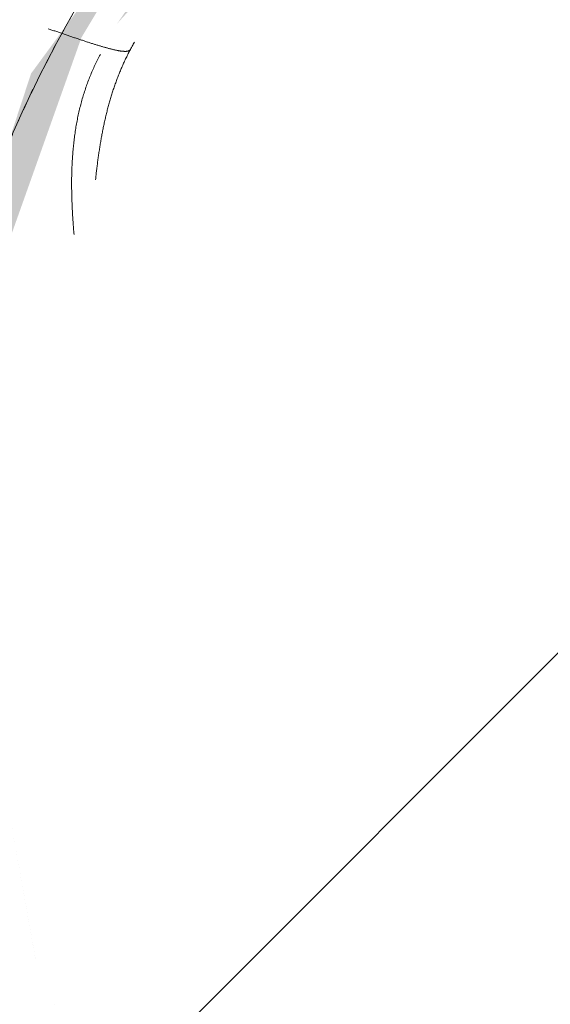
# Model space of a CAD drawing. Header units: millimetres. Extents: x 16156 to 91527, y 4646 to 113494.
# Tile 127 of 210: x 29842 to 29954, y 72151 to 72359. Entities that reach past the tile are written whole.
import ezdxf

# ---------------------------------------------------------------- set-up
doc = ezdxf.new("R2010")
doc.units = ezdxf.units.MM
doc.linetypes.add('ARC Demolished', pattern=[7.14375, 4.7625, -2.38125])
for name, color, linetype, lineweight in [('A--AR9__AlgVoorz', 1, 'Continuous', 9), ('A--L74__VasteSanitaireVoorz', 1, 'ARC Demolished', 9), ('A--L82__LosseGebruikersInvent', 1, 'ARC Demolished', 9)]:
    doc.layers.add(name, color=color, linetype=linetype, lineweight=lineweight)
pattern_1 = [(135, (72233.56, -30074.26), (-212.132, -212.132), [])]

# ---------------------------------------------------------------- blocks, each defined once
blk = doc.blocks.new('FP_184-AB-Begane grond - slooptekening')
at = {"layer": 'A--L82__LosseGebruikersInvent', "color": 240, "linetype": 'Continuous'}
for p, q in [((29858.8, 72351.59), (29858.65, 72351.31)), ((29858.8, 72351.59), (29858.65, 72351.31)), ((29858.95, 72351.86), (29858.8, 72351.59)), ((29858.95, 72351.86), (29858.8, 72351.59)), ((29857.67, 72349.32), (29857.54, 72349.04)), ((29857.67, 72349.32), (29857.54, 72349.04)), ((29857.81, 72349.61), (29857.67, 72349.32)), ((29857.81, 72349.61), (29857.67, 72349.32)), ((29857.94, 72349.9), (29857.81, 72349.61)), ((29857.94, 72349.9), (29857.81, 72349.61)), ((29858.08, 72350.18), (29857.94, 72349.9)), ((29858.08, 72350.18), (29857.94, 72349.9)), ((29858.22, 72350.46), (29858.08, 72350.18)), ((29858.22, 72350.46), (29858.08, 72350.18)), ((29858.36, 72350.75), (29858.22, 72350.46)), ((29858.36, 72350.75), (29858.22, 72350.46)), ((29858.51, 72351.03), (29858.36, 72350.75)), ((29858.51, 72351.03), (29858.36, 72350.75)), ((29858.65, 72351.31), (29858.51, 72351.03)), ((29858.65, 72351.31), (29858.51, 72351.03)), ((29856.79, 72347.29), (29856.67, 72347)), ((29856.79, 72347.29), (29856.67, 72347)), ((29856.91, 72347.59), (29856.79, 72347.29)), ((29856.91, 72347.59), (29856.79, 72347.29)), ((29857.04, 72347.88), (29856.91, 72347.59)), ((29857.04, 72347.88), (29856.91, 72347.59)), ((29857.16, 72348.17), (29857.04, 72347.88)), ((29857.16, 72348.17), (29857.04, 72347.88)), ((29857.29, 72348.46), (29857.16, 72348.17)), ((29857.29, 72348.46), (29857.16, 72348.17)), ((29857.41, 72348.75), (29857.29, 72348.46)), ((29857.41, 72348.75), (29857.29, 72348.46)), ((29857.54, 72349.04), (29857.41, 72348.75)), ((29857.54, 72349.04), (29857.41, 72348.75)), ((29856.01, 72345.22), (29855.9, 72344.92)), ((29856.01, 72345.22), (29855.9, 72344.92)), ((29856.11, 72345.52), (29856.01, 72345.22)), ((29856.11, 72345.52), (29856.01, 72345.22)), ((29856.22, 72345.82), (29856.11, 72345.52)), ((29856.22, 72345.82), (29856.11, 72345.52)), ((29856.33, 72346.11), (29856.22, 72345.82)), ((29856.33, 72346.11), (29856.22, 72345.82)), ((29856.44, 72346.41), (29856.33, 72346.11)), ((29856.44, 72346.41), (29856.33, 72346.11)), ((29856.56, 72346.71), (29856.44, 72346.41)), ((29856.56, 72346.71), (29856.44, 72346.41)), ((29856.67, 72347), (29856.56, 72346.71)), ((29856.67, 72347), (29856.56, 72346.71)), ((29855.31, 72343.1), (29855.22, 72342.8)), ((29855.31, 72343.1), (29855.22, 72342.8)), ((29855.41, 72343.41), (29855.31, 72343.1)), ((29855.41, 72343.41), (29855.31, 72343.1)), ((29855.5, 72343.71), (29855.41, 72343.41)), ((29855.5, 72343.71), (29855.41, 72343.41)), ((29855.6, 72344.01), (29855.5, 72343.71)), ((29855.6, 72344.01), (29855.5, 72343.71)), ((29855.7, 72344.32), (29855.6, 72344.01)), ((29855.7, 72344.32), (29855.6, 72344.01)), ((29855.8, 72344.62), (29855.7, 72344.32)), ((29855.8, 72344.62), (29855.7, 72344.32)), ((29855.9, 72344.92), (29855.8, 72344.62)), ((29855.9, 72344.92), (29855.8, 72344.62)), ((29854.72, 72340.94), (29854.64, 72340.63)), ((29854.72, 72340.94), (29854.64, 72340.63)), ((29854.79, 72341.25), (29854.72, 72340.94)), ((29854.79, 72341.25), (29854.72, 72340.94)), ((29854.88, 72341.56), (29854.79, 72341.25)), ((29854.88, 72341.56), (29854.79, 72341.25)), ((29854.96, 72341.87), (29854.88, 72341.56)), ((29854.96, 72341.87), (29854.88, 72341.56)), ((29855.05, 72342.18), (29854.96, 72341.87)), ((29855.05, 72342.18), (29854.96, 72341.87)), ((29855.13, 72342.49), (29855.05, 72342.18)), ((29855.13, 72342.49), (29855.05, 72342.18)), ((29855.22, 72342.8), (29855.13, 72342.49)), ((29855.22, 72342.8), (29855.13, 72342.49)), ((29854.27, 72339.07), (29854.21, 72338.75)), ((29854.27, 72339.07), (29854.21, 72338.75)), ((29854.34, 72339.38), (29854.27, 72339.07)), ((29854.34, 72339.38), (29854.27, 72339.07)), ((29854.41, 72339.69), (29854.34, 72339.38)), ((29854.41, 72339.69), (29854.34, 72339.38)), ((29854.49, 72340.01), (29854.41, 72339.69)), ((29854.49, 72340.01), (29854.41, 72339.69)), ((29854.56, 72340.32), (29854.49, 72340.01)), ((29854.56, 72340.32), (29854.49, 72340.01)), ((29854.64, 72340.63), (29854.56, 72340.32)), ((29854.64, 72340.63), (29854.56, 72340.32)), ((29853.84, 72336.85), (29853.79, 72336.53)), ((29853.84, 72336.85), (29853.79, 72336.53)), ((29853.9, 72337.17), (29853.84, 72336.85)), ((29853.9, 72337.17), (29853.84, 72336.85)), ((29853.96, 72337.48), (29853.9, 72337.17)), ((29853.96, 72337.48), (29853.9, 72337.17)), ((29854.02, 72337.8), (29853.96, 72337.48)), ((29854.02, 72337.8), (29853.96, 72337.48)), ((29854.08, 72338.12), (29854.02, 72337.8)), ((29854.08, 72338.12), (29854.02, 72337.8)), ((29854.14, 72338.44), (29854.08, 72338.12)), ((29854.14, 72338.44), (29854.08, 72338.12)), ((29854.21, 72338.75), (29854.14, 72338.44)), ((29854.21, 72338.75), (29854.14, 72338.44)), ((29853.54, 72334.92), (29853.5, 72334.6)), ((29853.54, 72334.92), (29853.5, 72334.6)), ((29853.59, 72335.24), (29853.54, 72334.92)), ((29853.59, 72335.24), (29853.54, 72334.92)), ((29853.63, 72335.57), (29853.59, 72335.24)), ((29853.63, 72335.57), (29853.59, 72335.24)), ((29853.68, 72335.89), (29853.63, 72335.57)), ((29853.68, 72335.89), (29853.63, 72335.57)), ((29853.73, 72336.21), (29853.68, 72335.89)), ((29853.73, 72336.21), (29853.68, 72335.89)), ((29853.79, 72336.53), (29853.73, 72336.21)), ((29853.79, 72336.53), (29853.73, 72336.21)), ((29853.26, 72332.65), (29853.23, 72332.33)), ((29853.26, 72332.65), (29853.23, 72332.33)), ((29853.3, 72332.98), (29853.26, 72332.65)), ((29853.3, 72332.98), (29853.26, 72332.65)), ((29853.33, 72333.3), (29853.3, 72332.98)), ((29853.33, 72333.3), (29853.3, 72332.98)), ((29853.37, 72333.63), (29853.33, 72333.3)), ((29853.37, 72333.63), (29853.33, 72333.3)), ((29853.41, 72333.95), (29853.37, 72333.63)), ((29853.41, 72333.95), (29853.37, 72333.63)), ((29853.45, 72334.28), (29853.41, 72333.95)), ((29853.45, 72334.28), (29853.41, 72333.95)), ((29853.5, 72334.6), (29853.45, 72334.28)), ((29853.5, 72334.6), (29853.45, 72334.28)), ((29853.09, 72330.69), (29853.06, 72330.36)), ((29853.09, 72330.69), (29853.06, 72330.36)), ((29853.11, 72331.02), (29853.09, 72330.69)), ((29853.11, 72331.02), (29853.09, 72330.69)), ((29853.14, 72331.35), (29853.11, 72331.02)), ((29853.14, 72331.35), (29853.11, 72331.02)), ((29853.17, 72331.67), (29853.14, 72331.35)), ((29853.17, 72331.67), (29853.14, 72331.35)), ((29853.2, 72332), (29853.17, 72331.67)), ((29853.2, 72332), (29853.17, 72331.67)), ((29853.23, 72332.33), (29853.2, 72332)), ((29853.23, 72332.33), (29853.2, 72332)), ((29852.97, 72328.72), (29852.95, 72328.39)), ((29852.97, 72328.72), (29852.95, 72328.39)), ((29852.98, 72329.05), (29852.97, 72328.72)), ((29852.98, 72329.05), (29852.97, 72328.72)), ((29853, 72329.38), (29852.98, 72329.05)), ((29853, 72329.38), (29852.98, 72329.05)), ((29853.02, 72329.71), (29853, 72329.38)), ((29853.02, 72329.71), (29853, 72329.38)), ((29853.04, 72330.03), (29853.02, 72329.71)), ((29853.04, 72330.03), (29853.02, 72329.71)), ((29853.06, 72330.36), (29853.04, 72330.03)), ((29853.06, 72330.36), (29853.04, 72330.03)), ((29852.89, 72326.4), (29852.88, 72326.07)), ((29852.89, 72326.4), (29852.88, 72326.07)), ((29852.9, 72327.07), (29852.89, 72326.73)), ((29852.9, 72327.07), (29852.89, 72326.73)), ((29852.89, 72326.73), (29852.89, 72326.4)), ((29852.89, 72326.73), (29852.89, 72326.4)), ((29852.91, 72327.4), (29852.9, 72327.07)), ((29852.91, 72327.4), (29852.9, 72327.07)), ((29852.92, 72327.73), (29852.91, 72327.4)), ((29852.92, 72327.73), (29852.91, 72327.4)), ((29852.94, 72328.06), (29852.92, 72327.73)), ((29852.94, 72328.06), (29852.92, 72327.73)), ((29852.95, 72328.39), (29852.94, 72328.06)), ((29852.95, 72328.39), (29852.94, 72328.06)), ((29852.88, 72326.07), (29852.87, 72325.74)), ((29852.88, 72326.07), (29852.87, 72325.74)), ((29852.87, 72325.74), (29852.87, 72325.41)), ((29852.87, 72325.74), (29852.87, 72325.41)), ((29852.87, 72325.41), (29852.87, 72325.08)), ((29852.87, 72325.41), (29852.87, 72325.08)), ((29852.87, 72325.08), (29852.87, 72324.74)), ((29852.87, 72325.08), (29852.87, 72324.74)), ((29852.87, 72324.74), (29852.87, 72324.41)), ((29852.87, 72324.74), (29852.87, 72324.41)), ((29852.87, 72324.41), (29852.87, 72324.08)), ((29852.87, 72324.41), (29852.87, 72324.08)), ((29852.87, 72324.08), (29852.87, 72323.75)), ((29852.87, 72324.08), (29852.87, 72323.75)), ((29852.87, 72323.75), (29852.87, 72323.41)), ((29852.87, 72323.75), (29852.87, 72323.41)), ((29852.87, 72323.41), (29852.88, 72323.08)), ((29852.87, 72323.41), (29852.88, 72323.08)), ((29852.88, 72323.08), (29852.88, 72322.75)), ((29852.88, 72323.08), (29852.88, 72322.75)), ((29852.88, 72322.75), (29852.89, 72322.41)), ((29852.88, 72322.75), (29852.89, 72322.41)), ((29852.89, 72322.41), (29852.9, 72322.08)), ((29852.89, 72322.41), (29852.9, 72322.08)), ((29852.9, 72322.08), (29852.91, 72321.75)), ((29852.9, 72322.08), (29852.91, 72321.75)), ((29852.91, 72321.75), (29852.92, 72321.42)), ((29852.91, 72321.75), (29852.92, 72321.42)), ((29852.92, 72321.42), (29852.93, 72321.08)), ((29852.92, 72321.42), (29852.93, 72321.08)), ((29852.93, 72321.08), (29852.94, 72320.75)), ((29852.93, 72321.08), (29852.94, 72320.75)), ((29852.94, 72320.75), (29852.95, 72320.42)), ((29852.94, 72320.75), (29852.95, 72320.42)), ((29852.95, 72320.42), (29852.97, 72320.08)), ((29852.95, 72320.42), (29852.97, 72320.08)), ((29852.97, 72320.08), (29852.98, 72319.75)), ((29852.97, 72320.08), (29852.98, 72319.75)), ((29852.98, 72319.75), (29853, 72319.42)), ((29852.98, 72319.75), (29853, 72319.42)), ((29853, 72319.42), (29853.01, 72319.08)), ((29853, 72319.42), (29853.01, 72319.08)), ((29853.01, 72319.08), (29853.03, 72318.75)), ((29853.01, 72319.08), (29853.03, 72318.75)), ((29853.03, 72318.75), (29853.05, 72318.42)), ((29853.03, 72318.75), (29853.05, 72318.42)), ((29853.05, 72318.42), (29853.06, 72318.08)), ((29853.05, 72318.42), (29853.06, 72318.08)), ((29853.06, 72318.08), (29853.08, 72317.75)), ((29853.06, 72318.08), (29853.08, 72317.75)), ((29853.08, 72317.75), (29853.1, 72317.42)), ((29853.08, 72317.75), (29853.1, 72317.42)), ((29853.1, 72317.42), (29853.13, 72317.09)), ((29853.1, 72317.42), (29853.13, 72317.09)), ((29853.13, 72317.09), (29853.15, 72316.75)), ((29853.13, 72317.09), (29853.15, 72316.75)), ((29853.15, 72316.75), (29853.17, 72316.42)), ((29853.15, 72316.75), (29853.17, 72316.42)), ((29853.17, 72316.42), (29853.19, 72316.09)), ((29853.17, 72316.42), (29853.19, 72316.09)), ((29853.19, 72316.09), (29853.22, 72315.76)), ((29853.19, 72316.09), (29853.22, 72315.76)), ((29853.22, 72315.76), (29853.24, 72315.43)), ((29853.22, 72315.76), (29853.24, 72315.43)), ((29853.24, 72315.43), (29853.26, 72315.09)), ((29853.24, 72315.43), (29853.26, 72315.09)), ((29853.26, 72315.09), (29853.29, 72314.76)), ((29853.26, 72315.09), (29853.29, 72314.76)), ((29853.29, 72314.76), (29853.32, 72314.43)), ((29853.29, 72314.76), (29853.32, 72314.43)), ((29853.32, 72314.43), (29853.34, 72314.1)), ((29853.32, 72314.43), (29853.34, 72314.1)), ((29853.34, 72314.1), (29853.37, 72313.77)), ((29853.34, 72314.1), (29853.37, 72313.77))]:
    blk.add_line(p, q, dxfattribs=at)
blk = doc.blocks.new('FP_189-AB-Begane grond - slooptekening')
at = {"layer": 'A--L74__VasteSanitaireVoorz', "color": 240, "linetype": 'Continuous'}
for p, q in [((-119.29, -209.02), (-119.27, -209.04)), ((-119.29, -209.02), (-119.27, -209.04)), ((-119.27, -209.04), (-119.24, -209.07)), ((-119.27, -209.04), (-119.24, -209.07)), ((-119.24, -209.07), (-119.21, -209.09)), ((-119.24, -209.07), (-119.21, -209.09)), ((-119.21, -209.09), (-119.19, -209.12)), ((-119.21, -209.09), (-119.19, -209.12)), ((-119.19, -209.12), (-119.17, -209.15)), ((-119.19, -209.12), (-119.17, -209.15)), ((-119.17, -209.15), (-119.15, -209.18)), ((-119.17, -209.15), (-119.15, -209.18)), ((-119.15, -209.18), (-119.13, -209.21)), ((-119.15, -209.18), (-119.13, -209.21)), ((-119.13, -209.21), (-119.11, -209.25)), ((-119.13, -209.21), (-119.11, -209.25)), ((-119.11, -209.25), (-119.09, -209.29)), ((-119.11, -209.25), (-119.09, -209.29)), ((-119.09, -209.29), (-119.07, -209.33)), ((-119.09, -209.29), (-119.07, -209.33)), ((-119.07, -209.33), (-119.06, -209.37)), ((-119.07, -209.33), (-119.06, -209.37)), ((-119.06, -209.37), (-119.04, -209.42)), ((-119.06, -209.37), (-119.04, -209.42)), ((-119.04, -209.42), (-119.03, -209.46)), ((-119.04, -209.42), (-119.03, -209.46)), ((-119.03, -209.46), (-119.02, -209.51)), ((-119.03, -209.46), (-119.02, -209.51)), ((-119.02, -209.51), (-119.01, -209.56)), ((-119.02, -209.51), (-119.01, -209.56)), ((-119.01, -209.56), (-119, -209.62)), ((-119.01, -209.56), (-119, -209.62)), ((-119, -210.59), (-119.01, -210.68)), ((-119, -210.59), (-119.01, -210.68)), ((-119, -209.62), (-118.99, -209.67)), ((-119, -209.62), (-118.99, -209.67)), ((-118.99, -210.51), (-119, -210.59)), ((-118.99, -210.51), (-119, -210.59)), ((-118.99, -209.67), (-118.98, -209.73)), ((-118.99, -209.67), (-118.98, -209.73)), ((-118.98, -210.43), (-118.99, -210.51)), ((-118.98, -210.43), (-118.99, -210.51)), ((-118.98, -209.73), (-118.98, -209.79)), ((-118.98, -209.73), (-118.98, -209.79)), ((-118.98, -209.79), (-118.97, -209.85)), ((-118.98, -209.79), (-118.97, -209.85)), ((-118.97, -210.27), (-118.98, -210.35)), ((-118.97, -210.27), (-118.98, -210.35)), ((-118.98, -210.35), (-118.98, -210.43)), ((-118.98, -210.35), (-118.98, -210.43)), ((-118.97, -209.85), (-118.97, -209.92)), ((-118.97, -209.85), (-118.97, -209.92)), ((-118.97, -209.92), (-118.97, -209.98)), ((-118.97, -209.92), (-118.97, -209.98)), ((-118.97, -209.98), (-118.97, -210.05)), ((-118.97, -209.98), (-118.97, -210.05)), ((-118.97, -210.05), (-118.97, -210.12)), ((-118.97, -210.05), (-118.97, -210.12)), ((-118.97, -210.12), (-118.97, -210.2)), ((-118.97, -210.12), (-118.97, -210.2)), ((-118.97, -210.2), (-118.97, -210.27)), ((-118.97, -210.2), (-118.97, -210.27)), ((-119.35, -212.57), (-119.38, -212.69)), ((-119.35, -212.57), (-119.38, -212.69)), ((-119.33, -212.45), (-119.35, -212.57)), ((-119.33, -212.45), (-119.35, -212.57)), ((-119.3, -212.33), (-119.33, -212.45)), ((-119.3, -212.33), (-119.33, -212.45)), ((-119.27, -212.21), (-119.3, -212.33)), ((-119.27, -212.21), (-119.3, -212.33)), ((-119.25, -212.09), (-119.27, -212.21)), ((-119.25, -212.09), (-119.27, -212.21)), ((-119.22, -211.98), (-119.25, -212.09)), ((-119.22, -211.98), (-119.25, -212.09)), ((-119.2, -211.87), (-119.22, -211.98)), ((-119.2, -211.87), (-119.22, -211.98)), ((-119.18, -211.76), (-119.2, -211.87)), ((-119.18, -211.76), (-119.2, -211.87)), ((-119.16, -211.65), (-119.18, -211.76)), ((-119.16, -211.65), (-119.18, -211.76)), ((-119.14, -211.54), (-119.16, -211.65)), ((-119.14, -211.54), (-119.16, -211.65)), ((-119.12, -211.44), (-119.14, -211.54)), ((-119.12, -211.44), (-119.14, -211.54)), ((-119.1, -211.34), (-119.12, -211.44)), ((-119.1, -211.34), (-119.12, -211.44)), ((-119.08, -211.24), (-119.1, -211.34)), ((-119.08, -211.24), (-119.1, -211.34)), ((-119.07, -211.14), (-119.08, -211.24)), ((-119.07, -211.14), (-119.08, -211.24)), ((-119.05, -211.04), (-119.07, -211.14)), ((-119.05, -211.04), (-119.07, -211.14)), ((-119.04, -210.95), (-119.05, -211.04)), ((-119.04, -210.95), (-119.05, -211.04)), ((-119.03, -210.86), (-119.04, -210.95)), ((-119.03, -210.86), (-119.04, -210.95)), ((-119.02, -210.77), (-119.03, -210.86)), ((-119.02, -210.77), (-119.03, -210.86)), ((-119.01, -210.68), (-119.02, -210.77)), ((-119.01, -210.68), (-119.02, -210.77)), ((-119.93, -214.75), (-119.98, -214.9)), ((-119.93, -214.75), (-119.98, -214.9)), ((-119.89, -214.6), (-119.93, -214.75)), ((-119.89, -214.6), (-119.93, -214.75)), ((-119.85, -214.45), (-119.89, -214.6)), ((-119.85, -214.45), (-119.89, -214.6)), ((-119.81, -214.31), (-119.85, -214.45)), ((-119.81, -214.31), (-119.85, -214.45)), ((-119.77, -214.16), (-119.81, -214.31)), ((-119.77, -214.16), (-119.81, -214.31)), ((-119.73, -214.02), (-119.77, -214.16)), ((-119.73, -214.02), (-119.77, -214.16)), ((-119.69, -213.88), (-119.73, -214.02)), ((-119.69, -213.88), (-119.73, -214.02)), ((-119.65, -213.74), (-119.69, -213.88)), ((-119.65, -213.74), (-119.69, -213.88)), ((-119.61, -213.6), (-119.65, -213.74)), ((-119.61, -213.6), (-119.65, -213.74)), ((-119.58, -213.47), (-119.61, -213.6)), ((-119.58, -213.47), (-119.61, -213.6)), ((-119.54, -213.33), (-119.58, -213.47)), ((-119.54, -213.33), (-119.58, -213.47)), ((-119.51, -213.2), (-119.54, -213.33)), ((-119.51, -213.2), (-119.54, -213.33)), ((-119.48, -213.07), (-119.51, -213.2)), ((-119.48, -213.07), (-119.51, -213.2)), ((-119.44, -212.94), (-119.48, -213.07)), ((-119.44, -212.94), (-119.48, -213.07)), ((-119.41, -212.82), (-119.44, -212.94)), ((-119.41, -212.82), (-119.44, -212.94)), ((-119.38, -212.69), (-119.41, -212.82)), ((-119.38, -212.69), (-119.41, -212.82)), ((-120.56, -216.82), (-120.62, -216.99)), ((-120.56, -216.82), (-120.62, -216.99)), ((-120.51, -216.65), (-120.56, -216.82)), ((-120.51, -216.65), (-120.56, -216.82)), ((-120.46, -216.49), (-120.51, -216.65)), ((-120.46, -216.49), (-120.51, -216.65)), ((-120.41, -216.32), (-120.46, -216.49)), ((-120.41, -216.32), (-120.46, -216.49)), ((-120.36, -216.16), (-120.41, -216.32)), ((-120.36, -216.16), (-120.41, -216.32)), ((-120.31, -216), (-120.36, -216.16)), ((-120.31, -216), (-120.36, -216.16)), ((-120.26, -215.84), (-120.31, -216)), ((-120.26, -215.84), (-120.31, -216)), ((-120.21, -215.68), (-120.26, -215.84)), ((-120.21, -215.68), (-120.26, -215.84)), ((-120.16, -215.52), (-120.21, -215.68)), ((-120.16, -215.52), (-120.21, -215.68)), ((-120.11, -215.36), (-120.16, -215.52)), ((-120.11, -215.36), (-120.16, -215.52)), ((-120.07, -215.21), (-120.11, -215.36)), ((-120.07, -215.21), (-120.11, -215.36)), ((-120.02, -215.05), (-120.07, -215.21)), ((-120.02, -215.05), (-120.07, -215.21)), ((-119.98, -214.9), (-120.02, -215.05)), ((-119.98, -214.9), (-120.02, -215.05)), ((-121.25, -218.93), (-121.31, -219.11)), ((-121.25, -218.93), (-121.31, -219.11)), ((-121.19, -218.75), (-121.25, -218.93)), ((-121.19, -218.75), (-121.25, -218.93)), ((-121.13, -218.57), (-121.19, -218.75)), ((-121.13, -218.57), (-121.19, -218.75)), ((-121.07, -218.39), (-121.13, -218.57)), ((-121.07, -218.39), (-121.13, -218.57)), ((-121.01, -218.21), (-121.07, -218.39)), ((-121.01, -218.21), (-121.07, -218.39)), ((-120.95, -218.03), (-121.01, -218.21)), ((-120.95, -218.03), (-121.01, -218.21)), ((-120.9, -217.86), (-120.95, -218.03)), ((-120.9, -217.86), (-120.95, -218.03)), ((-120.84, -217.68), (-120.9, -217.86)), ((-120.84, -217.68), (-120.9, -217.86)), ((-120.78, -217.51), (-120.84, -217.68)), ((-120.78, -217.51), (-120.84, -217.68)), ((-120.73, -217.33), (-120.78, -217.51)), ((-120.73, -217.33), (-120.78, -217.51)), ((-120.67, -217.16), (-120.73, -217.33)), ((-120.67, -217.16), (-120.73, -217.33)), ((-120.62, -216.99), (-120.67, -217.16)), ((-120.62, -216.99), (-120.67, -217.16)), ((-121.94, -221), (-122, -221.19)), ((-121.94, -221), (-122, -221.19)), ((-121.87, -220.8), (-121.94, -221)), ((-121.87, -220.8), (-121.94, -221)), ((-121.81, -220.61), (-121.87, -220.8)), ((-121.81, -220.61), (-121.87, -220.8)), ((-121.74, -220.42), (-121.81, -220.61)), ((-121.74, -220.42), (-121.81, -220.61)), ((-121.68, -220.23), (-121.74, -220.42)), ((-121.68, -220.23), (-121.74, -220.42)), ((-121.62, -220.04), (-121.68, -220.23)), ((-121.62, -220.04), (-121.68, -220.23)), ((-121.55, -219.86), (-121.62, -220.04)), ((-121.55, -219.86), (-121.62, -220.04)), ((-121.49, -219.67), (-121.55, -219.86)), ((-121.49, -219.67), (-121.55, -219.86)), ((-121.43, -219.48), (-121.49, -219.67)), ((-121.43, -219.48), (-121.49, -219.67)), ((-121.37, -219.3), (-121.43, -219.48)), ((-121.37, -219.3), (-121.43, -219.48)), ((-121.31, -219.11), (-121.37, -219.3)), ((-121.31, -219.11), (-121.37, -219.3)), ((-122.6, -222.95), (-122.67, -223.15)), ((-122.6, -222.95), (-122.67, -223.15)), ((-122.53, -222.75), (-122.6, -222.95)), ((-122.53, -222.75), (-122.6, -222.95)), ((-122.47, -222.56), (-122.53, -222.75)), ((-122.47, -222.56), (-122.53, -222.75)), ((-122.4, -222.36), (-122.47, -222.56)), ((-122.4, -222.36), (-122.47, -222.56)), ((-122.33, -222.16), (-122.4, -222.36)), ((-122.33, -222.16), (-122.4, -222.36)), ((-122.27, -221.97), (-122.33, -222.16)), ((-122.27, -221.97), (-122.33, -222.16)), ((-122.2, -221.77), (-122.27, -221.97)), ((-122.2, -221.77), (-122.27, -221.97)), ((-122.13, -221.58), (-122.2, -221.77)), ((-122.13, -221.58), (-122.2, -221.77)), ((-122.07, -221.38), (-122.13, -221.58)), ((-122.07, -221.38), (-122.13, -221.58)), ((-122, -221.19), (-122.07, -221.38)), ((-122, -221.19), (-122.07, -221.38)), ((-123.35, -225.16), (-123.42, -225.36)), ((-123.35, -225.16), (-123.42, -225.36)), ((-123.29, -224.96), (-123.35, -225.16)), ((-123.29, -224.96), (-123.35, -225.16)), ((-123.22, -224.75), (-123.29, -224.96)), ((-123.22, -224.75), (-123.29, -224.96)), ((-123.15, -224.55), (-123.22, -224.75)), ((-123.15, -224.55), (-123.22, -224.75)), ((-123.08, -224.35), (-123.15, -224.55)), ((-123.08, -224.35), (-123.15, -224.55)), ((-123.01, -224.15), (-123.08, -224.35)), ((-123.01, -224.15), (-123.08, -224.35)), ((-122.94, -223.95), (-123.01, -224.15)), ((-122.94, -223.95), (-123.01, -224.15)), ((-122.87, -223.75), (-122.94, -223.95)), ((-122.87, -223.75), (-122.94, -223.95)), ((-122.81, -223.55), (-122.87, -223.75)), ((-122.81, -223.55), (-122.87, -223.75)), ((-122.74, -223.35), (-122.81, -223.55)), ((-122.74, -223.35), (-122.81, -223.55)), ((-122.67, -223.15), (-122.74, -223.35)), ((-122.67, -223.15), (-122.74, -223.35)), ((-123.7, -226.17), (-123.77, -226.37)), ((-123.7, -226.17), (-123.77, -226.37)), ((-123.63, -225.97), (-123.7, -226.17)), ((-123.63, -225.97), (-123.7, -226.17)), ((-123.56, -225.77), (-123.63, -225.97)), ((-123.56, -225.77), (-123.63, -225.97)), ((-123.49, -225.56), (-123.56, -225.77)), ((-123.49, -225.56), (-123.56, -225.77)), ((-123.42, -225.36), (-123.49, -225.56)), ((-123.42, -225.36), (-123.49, -225.56))]:
    blk.add_line(p, q, dxfattribs=at)
at = {"layer": 'A--L74__VasteSanitaireVoorz', "flags": 128}
blk.add_lwpolyline([(255, 0), (254.8, -10.2), (254.18, -20.38), (253.17, -30.53), (251.74, -40.63), (249.92, -50.66), (247.69, -60.61), (245.07, -70.47), (242.06, -80.21), (238.65, -89.83), (234.87, -99.3), (230.71, -108.61), (226.18, -117.75), (221.29, -126.7), (216.05, -135.45), (210.46, -143.98), (204.53, -152.28), (198.28, -160.34), (191.71, -168.14), (184.83, -175.67), (177.66, -182.93), (170.2, -189.88), (162.47, -196.54), (154.48, -202.88), (146.25, -208.89), (137.78, -214.58), (129.09, -219.91), (120.19, -224.9), (111.1, -229.53), (101.83, -233.78), (92.4, -237.67), (82.82, -241.17), (73.11, -244.29), (63.28, -247.02), (53.36, -249.36), (43.34, -251.29), (33.26, -252.82), (23.12, -253.95), (12.95, -254.67), (2.75, -254.99), (-7.45, -254.89), (-17.63, -254.39), (-27.79, -253.48), (-37.91, -252.17), (-47.96, -250.45), (-57.94, -248.33), (-67.82, -245.82), (-77.6, -242.91), (-87.25, -239.61), (-96.76, -235.93), (-106.12, -231.87), (-115.3, -227.44), (-124.31, -222.65), (-133.11, -217.5), (-141.7, -212), (-150.07, -206.17), (-158.19, -200), (-166.06, -193.51), (-173.67, -186.72), (-181, -179.62), (-188.04, -172.24), (-194.77, -164.59), (-201.2, -156.67), (-207.3, -148.49), (-213.08, -140.09), (-218.51, -131.45), (-223.59, -122.61), (-228.31, -113.57), (-232.67, -104.35), (-236.66, -94.96), (-240.27, -85.42), (-243.49, -75.75), (-246.32, -65.95), (-248.76, -56.04), (-250.81, -46.05), (-252.45, -35.99), (-253.69, -25.86), (-254.52, -15.7), (-254.94, -5.51), (-255, 0)], dxfattribs=at)
blk = doc.blocks.new('FP_191-AB-Begane grond - slooptekening')
at = {"layer": 'A--L74__VasteSanitaireVoorz', "color": 240, "linetype": 'Continuous'}
for p, q in [((-120.9, -208.09), (-120.69, -208.22)), ((-120.9, -208.09), (-120.69, -208.22)), ((-120.69, -208.22), (-120.47, -208.34)), ((-120.69, -208.22), (-120.47, -208.34)), ((-120.47, -208.34), (-120.26, -208.46)), ((-120.47, -208.34), (-120.26, -208.46)), ((-120.26, -208.46), (-120.04, -208.58)), ((-120.26, -208.46), (-120.04, -208.58)), ((-120.04, -208.58), (-119.82, -208.7)), ((-120.04, -208.58), (-119.82, -208.7)), ((-119.82, -208.7), (-119.6, -208.82)), ((-119.82, -208.7), (-119.6, -208.82)), ((-119.6, -208.82), (-119.38, -208.94)), ((-119.6, -208.82), (-119.38, -208.94)), ((-119.38, -208.94), (-119.16, -209.05)), ((-119.38, -208.94), (-119.16, -209.05)), ((-119.16, -209.05), (-118.94, -209.17)), ((-119.16, -209.05), (-118.94, -209.17)), ((-118.94, -209.17), (-118.72, -209.28)), ((-118.94, -209.17), (-118.72, -209.28)), ((-118.72, -209.28), (-118.5, -209.4)), ((-118.72, -209.28), (-118.5, -209.4)), ((-118.5, -209.4), (-118.28, -209.51)), ((-118.5, -209.4), (-118.28, -209.51)), ((-118.28, -209.51), (-118.05, -209.62)), ((-118.28, -209.51), (-118.05, -209.62)), ((-118.05, -209.62), (-117.83, -209.73)), ((-118.05, -209.62), (-117.83, -209.73)), ((-117.83, -209.73), (-117.61, -209.84)), ((-117.83, -209.73), (-117.61, -209.84)), ((-117.61, -209.84), (-117.38, -209.95)), ((-117.61, -209.84), (-117.38, -209.95)), ((-117.38, -209.95), (-117.16, -210.06)), ((-117.38, -209.95), (-117.16, -210.06)), ((-117.16, -210.06), (-116.93, -210.16)), ((-117.16, -210.06), (-116.93, -210.16)), ((-116.93, -210.16), (-116.7, -210.27)), ((-116.93, -210.16), (-116.7, -210.27)), ((-116.7, -210.27), (-116.48, -210.37)), ((-116.7, -210.27), (-116.48, -210.37)), ((-116.48, -210.37), (-116.25, -210.47)), ((-116.48, -210.37), (-116.25, -210.47)), ((-116.25, -210.47), (-116.02, -210.57)), ((-116.25, -210.47), (-116.02, -210.57)), ((-116.02, -210.57), (-115.8, -210.68)), ((-116.02, -210.57), (-115.8, -210.68)), ((-115.8, -210.68), (-115.57, -210.77)), ((-115.8, -210.68), (-115.57, -210.77)), ((-115.57, -210.77), (-115.34, -210.87)), ((-115.57, -210.77), (-115.34, -210.87)), ((-115.34, -210.87), (-115.11, -210.97)), ((-115.34, -210.87), (-115.11, -210.97)), ((-115.11, -210.97), (-114.88, -211.07)), ((-115.11, -210.97), (-114.88, -211.07)), ((-114.88, -211.07), (-114.65, -211.16)), ((-114.88, -211.07), (-114.65, -211.16)), ((-114.65, -211.16), (-114.42, -211.26)), ((-114.65, -211.16), (-114.42, -211.26)), ((-114.42, -211.26), (-114.18, -211.35)), ((-114.42, -211.26), (-114.18, -211.35)), ((-114.18, -211.35), (-113.95, -211.44)), ((-114.18, -211.35), (-113.95, -211.44)), ((-113.95, -211.44), (-113.72, -211.54)), ((-113.95, -211.44), (-113.72, -211.54)), ((-113.72, -211.54), (-113.49, -211.63)), ((-113.72, -211.54), (-113.49, -211.63)), ((-113.49, -211.63), (-113.25, -211.72)), ((-113.49, -211.63), (-113.25, -211.72)), ((-113.25, -211.72), (-113.02, -211.8)), ((-113.25, -211.72), (-113.02, -211.8)), ((-113.02, -211.8), (-112.78, -211.89)), ((-113.02, -211.8), (-112.78, -211.89)), ((-112.78, -211.89), (-112.55, -211.98)), ((-112.78, -211.89), (-112.55, -211.98)), ((-112.55, -211.98), (-112.31, -212.06)), ((-112.55, -211.98), (-112.31, -212.06)), ((-112.31, -212.06), (-112.08, -212.15)), ((-112.31, -212.06), (-112.08, -212.15)), ((-112.08, -212.15), (-111.84, -212.23)), ((-112.08, -212.15), (-111.84, -212.23)), ((-111.84, -212.23), (-111.6, -212.31)), ((-111.84, -212.23), (-111.6, -212.31)), ((-111.6, -212.31), (-111.37, -212.4)), ((-111.6, -212.31), (-111.37, -212.4)), ((-111.37, -212.4), (-111.13, -212.48)), ((-111.37, -212.4), (-111.13, -212.48)), ((-111.13, -212.48), (-110.89, -212.56)), ((-111.13, -212.48), (-110.89, -212.56)), ((-110.89, -212.56), (-110.65, -212.63)), ((-110.89, -212.56), (-110.65, -212.63)), ((-110.65, -212.63), (-110.41, -212.71)), ((-110.65, -212.63), (-110.41, -212.71)), ((-110.41, -212.71), (-110.18, -212.79)), ((-110.41, -212.71), (-110.18, -212.79)), ((-110.18, -212.79), (-109.94, -212.87)), ((-110.18, -212.79), (-109.94, -212.87)), ((-109.94, -212.87), (-109.7, -212.94)), ((-109.94, -212.87), (-109.7, -212.94)), ((-109.7, -212.94), (-109.46, -213.01)), ((-109.7, -212.94), (-109.46, -213.01)), ((-109.46, -213.01), (-109.22, -213.09)), ((-109.46, -213.01), (-109.22, -213.09)), ((-109.22, -213.09), (-108.97, -213.16)), ((-109.22, -213.09), (-108.97, -213.16)), ((-108.97, -213.16), (-108.73, -213.23)), ((-108.97, -213.16), (-108.73, -213.23)), ((-108.73, -213.23), (-108.49, -213.3)), ((-108.73, -213.23), (-108.49, -213.3)), ((-108.49, -213.3), (-108.25, -213.37)), ((-108.49, -213.3), (-108.25, -213.37)), ((-108.25, -213.37), (-108.01, -213.44)), ((-108.25, -213.37), (-108.01, -213.44)), ((-108.01, -213.44), (-107.76, -213.51)), ((-108.01, -213.44), (-107.76, -213.51)), ((-107.76, -213.51), (-107.52, -213.57)), ((-107.76, -213.51), (-107.52, -213.57)), ((-107.52, -213.57), (-107.28, -213.64)), ((-107.52, -213.57), (-107.28, -213.64)), ((-107.28, -213.64), (-107.03, -213.7)), ((-107.28, -213.64), (-107.03, -213.7)), ((-107.03, -213.7), (-106.79, -213.77)), ((-107.03, -213.7), (-106.79, -213.77)), ((-106.79, -213.77), (-106.54, -213.83)), ((-106.79, -213.77), (-106.54, -213.83)), ((-106.54, -213.83), (-106.3, -213.89)), ((-106.54, -213.83), (-106.3, -213.89)), ((-106.3, -213.89), (-106.05, -213.95)), ((-106.3, -213.89), (-106.05, -213.95)), ((-106.05, -213.95), (-105.81, -214.02)), ((-106.05, -213.95), (-105.81, -214.02)), ((-105.81, -214.02), (-105.56, -214.07)), ((-105.81, -214.02), (-105.56, -214.07)), ((-105.56, -214.07), (-105.32, -214.13)), ((-105.56, -214.07), (-105.32, -214.13)), ((-105.32, -214.13), (-105.07, -214.19)), ((-105.32, -214.13), (-105.07, -214.19)), ((-105.07, -214.19), (-104.83, -214.25)), ((-105.07, -214.19), (-104.83, -214.25)), ((-104.83, -214.25), (-104.58, -214.31)), ((-104.83, -214.25), (-104.58, -214.31)), ((-104.58, -214.31), (-104.33, -214.36)), ((-104.58, -214.31), (-104.33, -214.36)), ((-104.33, -214.36), (-104.08, -214.42)), ((-104.33, -214.36), (-104.08, -214.42)), ((-104.08, -214.42), (-103.84, -214.47)), ((-104.08, -214.42), (-103.84, -214.47)), ((-103.84, -214.47), (-103.59, -214.52)), ((-103.84, -214.47), (-103.59, -214.52)), ((-103.59, -214.52), (-103.34, -214.58)), ((-103.59, -214.52), (-103.34, -214.58)), ((-103.34, -214.58), (-103.09, -214.63)), ((-103.34, -214.58), (-103.09, -214.63)), ((-103.09, -214.63), (-102.84, -214.68)), ((-103.09, -214.63), (-102.84, -214.68)), ((-102.84, -214.68), (-102.6, -214.73)), ((-102.84, -214.68), (-102.6, -214.73)), ((-102.6, -214.73), (-102.35, -214.78)), ((-102.6, -214.73), (-102.35, -214.78)), ((-102.35, -214.78), (-102.1, -214.83)), ((-102.35, -214.78), (-102.1, -214.83)), ((-102.1, -214.83), (-101.85, -214.88)), ((-102.1, -214.83), (-101.85, -214.88)), ((-101.85, -214.88), (-101.6, -214.92)), ((-101.85, -214.88), (-101.6, -214.92)), ((-101.6, -214.92), (-101.35, -214.97)), ((-101.6, -214.92), (-101.35, -214.97)), ((-101.35, -214.97), (-101.1, -215.02)), ((-101.35, -214.97), (-101.1, -215.02)), ((-101.1, -215.02), (-100.85, -215.06)), ((-101.1, -215.02), (-100.85, -215.06)), ((-100.85, -215.06), (-100.6, -215.11)), ((-100.85, -215.06), (-100.6, -215.11)), ((-100.6, -215.11), (-100.35, -215.15)), ((-100.6, -215.11), (-100.35, -215.15)), ((-100.35, -215.15), (-100.1, -215.2)), ((-100.35, -215.15), (-100.1, -215.2)), ((-100.1, -215.2), (-99.85, -215.24)), ((-100.1, -215.2), (-99.85, -215.24)), ((-99.85, -215.24), (-99.6, -215.28)), ((-99.85, -215.24), (-99.6, -215.28)), ((-99.6, -215.28), (-99.35, -215.32)), ((-99.6, -215.28), (-99.35, -215.32)), ((-99.35, -215.32), (-99.1, -215.36)), ((-99.35, -215.32), (-99.1, -215.36)), ((-99.1, -215.36), (-98.85, -215.4)), ((-99.1, -215.36), (-98.85, -215.4)), ((-98.85, -215.4), (-98.59, -215.44)), ((-98.85, -215.4), (-98.59, -215.44)), ((-98.59, -215.44), (-98.34, -215.48)), ((-98.59, -215.44), (-98.34, -215.48)), ((-98.34, -215.48), (-98.09, -215.52)), ((-98.34, -215.48), (-98.09, -215.52)), ((-98.09, -215.52), (-97.84, -215.56)), ((-98.09, -215.52), (-97.84, -215.56)), ((-97.84, -215.56), (-97.59, -215.6)), ((-97.84, -215.56), (-97.59, -215.6)), ((-97.59, -215.6), (-97.34, -215.63)), ((-97.59, -215.6), (-97.34, -215.63)), ((-97.34, -215.63), (-97.09, -215.67)), ((-97.34, -215.63), (-97.09, -215.67)), ((-97.09, -215.67), (-96.83, -215.71)), ((-97.09, -215.67), (-96.83, -215.71)), ((-96.83, -215.71), (-96.58, -215.74)), ((-96.83, -215.71), (-96.58, -215.74)), ((-96.58, -215.74), (-96.33, -215.78)), ((-96.58, -215.74), (-96.33, -215.78)), ((-96.33, -215.78), (-96.08, -215.81)), ((-96.33, -215.78), (-96.08, -215.81)), ((-96.08, -215.81), (-95.83, -215.84)), ((-96.08, -215.81), (-95.83, -215.84)), ((-95.83, -215.84), (-95.57, -215.88)), ((-95.83, -215.84), (-95.57, -215.88)), ((-95.57, -215.88), (-95.32, -215.91)), ((-95.57, -215.88), (-95.32, -215.91)), ((-95.32, -215.91), (-95.07, -215.94)), ((-95.32, -215.91), (-95.07, -215.94)), ((-95.07, -215.94), (-94.82, -215.98)), ((-95.07, -215.94), (-94.82, -215.98)), ((-94.82, -215.98), (-94.56, -216.01)), ((-94.82, -215.98), (-94.56, -216.01)), ((-94.56, -216.01), (-94.31, -216.04)), ((-94.56, -216.01), (-94.31, -216.04)), ((-94.31, -216.04), (-94.06, -216.07)), ((-94.31, -216.04), (-94.06, -216.07)), ((-94.06, -216.07), (-93.81, -216.1)), ((-94.06, -216.07), (-93.81, -216.1)), ((-93.81, -216.1), (-93.56, -216.13)), ((-93.81, -216.1), (-93.56, -216.13)), ((-93.56, -216.13), (-93.3, -216.16)), ((-93.56, -216.13), (-93.3, -216.16)), ((-93.3, -216.16), (-93.05, -216.19)), ((-93.3, -216.16), (-93.05, -216.19)), ((-93.05, -216.19), (-92.8, -216.22)), ((-93.05, -216.19), (-92.8, -216.22)), ((-92.8, -216.22), (-92.55, -216.25)), ((-92.8, -216.22), (-92.55, -216.25)), ((-92.55, -216.25), (-92.29, -216.28)), ((-92.55, -216.25), (-92.29, -216.28)), ((-92.29, -216.28), (-92.04, -216.3)), ((-92.29, -216.28), (-92.04, -216.3)), ((-92.04, -216.3), (-91.79, -216.33)), ((-92.04, -216.3), (-91.79, -216.33))]:
    blk.add_line(p, q, dxfattribs=at)
at = {"layer": 'A--L74__VasteSanitaireVoorz', "flags": 128}
blk.add_lwpolyline([(-255, 0), (-254.8, -10.2), (-254.18, -20.38), (-253.17, -30.53), (-251.74, -40.63), (-249.92, -50.66), (-247.69, -60.61), (-245.07, -70.47), (-242.06, -80.21), (-238.65, -89.83), (-234.87, -99.3), (-230.71, -108.61), (-226.18, -117.75), (-221.29, -126.7), (-216.05, -135.45), (-210.46, -143.98), (-204.53, -152.28), (-198.28, -160.34), (-191.71, -168.14), (-184.83, -175.67), (-177.66, -182.93), (-170.2, -189.88), (-162.47, -196.54), (-154.48, -202.88), (-146.25, -208.89), (-137.78, -214.58), (-129.09, -219.91), (-120.19, -224.9), (-111.1, -229.53), (-101.83, -233.78), (-92.4, -237.67), (-82.82, -241.17), (-73.11, -244.29), (-63.28, -247.02), (-53.36, -249.36), (-43.34, -251.29), (-33.26, -252.82), (-23.12, -253.95), (-12.95, -254.67), (-2.75, -254.99), (7.45, -254.89), (17.63, -254.39), (27.79, -253.48), (37.91, -252.17), (47.96, -250.45), (57.94, -248.33), (67.82, -245.82), (77.6, -242.91), (87.25, -239.61), (96.76, -235.93), (106.12, -231.87), (115.3, -227.44), (124.31, -222.65), (133.11, -217.5), (141.7, -212), (150.07, -206.17), (158.19, -200), (166.06, -193.51), (173.67, -186.72), (181, -179.62), (188.04, -172.24), (194.77, -164.59), (201.2, -156.67), (207.3, -148.49), (213.08, -140.09), (218.51, -131.45), (223.59, -122.61), (228.31, -113.57), (232.67, -104.35), (236.66, -94.96), (240.27, -85.42), (243.49, -75.75), (246.32, -65.95), (248.76, -56.04), (250.81, -46.05), (252.45, -35.99), (253.69, -25.86), (254.52, -15.7), (254.94, -5.51), (255, 0)], dxfattribs=at)
blk = doc.blocks.new('74_PF_Sink Kitchen Round - Sink Kitchen Round-V187-AB-Begane grond - slooptekening')
at = {"layer": 'A--L74__VasteSanitaireVoorz'}
h = blk.add_hatch(dxfattribs=at)
h.set_pattern_fill('FP_33', color=256, style=0, pattern_type=2)
h.set_pattern_definition(pattern_1)
h.paths.add_polyline_path([(275, 0), (258, 0), (242.83, -82.98), (222.48, -127.83), (183.73, -179.41), (145.11, -211.73), (95.93, -238.16), (57.1, -250.18), (0, -256.59), (-34.89, -254.9), (-104.32, -234.42), (-159.85, -201.02), (-189.27, -173.26), (-222.48, -127.83), (-247.55, -68.45), (-254.43, -34.01), (-258, 0), (-275, 0), (-268.99, -57.18), (-233.74, -142.14), (-206.5, -179.39), (-159.85, -221.92), (-129, -241.94), (-79.73, -262.66), (-26.97, -273.49), (60.86, -266.67), (101.96, -253.98), (146.52, -231.6), (202.59, -183.73), (233.74, -142.14), (254.44, -101.96), (269.72, -50.27)])
h = blk.add_hatch(dxfattribs=at)
h.set_pattern_fill('FP_33', color=256, style=0, pattern_type=2)
h.set_pattern_definition(pattern_1)
h.paths.add_polyline_path([(275, 0), (258, 0), (242.83, -82.98), (222.48, -127.83), (183.73, -179.41), (145.11, -211.73), (95.93, -238.16), (57.1, -250.18), (0, -256.59), (-34.89, -254.9), (-104.32, -234.42), (-159.85, -201.02), (-189.27, -173.26), (-222.48, -127.83), (-247.55, -68.45), (-254.43, -34.01), (-258, 0), (-275, 0), (-268.99, -57.18), (-233.74, -142.14), (-206.5, -179.39), (-159.85, -221.92), (-129, -241.94), (-79.73, -262.66), (-26.97, -273.49), (60.86, -266.67), (101.96, -253.98), (146.52, -231.6), (202.59, -183.73), (233.74, -142.14), (254.44, -101.96), (269.72, -50.27)])
h = blk.add_hatch(dxfattribs=at)
h.set_pattern_fill('FP_33', color=256, style=0, pattern_type=2)
h.set_pattern_definition(pattern_1)
h.paths.add_polyline_path([(235, 0), (-235, 0), (-220.2, -77.75), (-196.89, -125.58), (-159.85, -170.4), (-121.67, -199.34), (-68.51, -223.43), (-34.89, -231.07), (28.75, -231.76), (79.73, -219.51), (131.42, -193.22), (167.03, -163.22), (193.37, -131.19), (220.06, -78.16), (229.11, -52.29)])
h = blk.add_hatch(dxfattribs=at)
h.set_pattern_fill('FP_33', color=256, style=0, pattern_type=2)
h.set_pattern_definition(pattern_1)
h.paths.add_polyline_path([(235, 0), (-235, 0), (-220.2, -77.75), (-196.89, -125.58), (-159.85, -170.4), (-121.67, -199.34), (-68.51, -223.43), (-34.89, -231.07), (28.75, -231.76), (79.73, -219.51), (131.42, -193.22), (167.03, -163.22), (193.37, -131.19), (220.06, -78.16), (229.11, -52.29)])
blk.add_arc((0, 0), 275, 180, 360, dxfattribs=at)
for name in ['FP_189-AB-Begane grond - slooptekening', 'FP_191-AB-Begane grond - slooptekening']:
    blk.add_blockref(name, (0, 0), dxfattribs=at)

msp = doc.modelspace()

# ---------------------------------------------------------------- hatches: boundary and pattern name
at = {"layer": 'A--AR9__AlgVoorz'}
h = msp.add_hatch(color=7, dxfattribs=at)
h.paths.add_polyline_path([(24712.26, 67643.44), (24717.26, 67688.44), (24802.26, 67688.44), (24802.26, 67643.44), (24717.26, 67643.44)])
h.paths.add_polyline_path([(26468.26, 67643.44), (26473.26, 67688.44), (26558.26, 67688.44), (26558.26, 67643.44), (26473.26, 67643.44)])
h.paths.add_polyline_path([(28224.26, 67643.44), (28229.26, 67688.44), (28314.26, 67688.44), (28314.26, 67643.44), (28229.26, 67643.44)])
h.paths.add_polyline_path([(22452.26, 67638.44), (30294.26, 67638.44), (30294.26, 67723.44), (30374.26, 67723.44), (30374.26, 74188.44), (22352.26, 74188.44), (22352.26, 73814.44), (22382.26, 73814.44), (22382.26, 72598.45), (22352.26, 72598.45), (22352.26, 71818.44), (22382.26, 71818.44), (22382.26, 70602.45), (22352.26, 70602.45), (22352.26, 70321.44), (22452.26, 70321.44), (22452.26, 70221.44), (22352.26, 70221.44), (22352.26, 67638.44), (22366.97, 67638.44)])
h.paths.add_polyline_path([(30304.26, 67638.44), (30374.26, 67643.44), (30366.36, 67713.44), (30304.26, 67713.44), (30304.26, 67671.07)])
h.paths.add_polyline_path([(23912.26, 67643.44), (23822.26, 67643.44), (23822.26, 67688.44), (23912.26, 67688.44), (23912.26, 67650.44)])
h.paths.add_polyline_path([(27419.26, 67643.44), (27334.26, 67643.44), (27334.26, 67688.44), (27424.26, 67688.44), (27424.26, 67643.44)])
h.paths.add_polyline_path([(25648.26, 67643.44), (25578.26, 67643.44), (25578.26, 67688.44), (25668.26, 67688.44), (25663.26, 67643.44)])
h.paths.add_polyline_path([(28209.26, 67648.44), (27439.26, 67650.44), (27419.26, 67698.44), (27404.26, 67698.44), (27404.26, 67728.44), (28244.26, 67726.44), (28244.26, 67698.44), (28224.26, 67698.44), (28209.26, 67650.44)])
h.paths.add_polyline_path([(24096.04, 67648.44), (23927.26, 67650.44), (23907.26, 67698.44), (23892.26, 67698.44), (23892.26, 67728.44), (24732.26, 67726.44), (24732.26, 67698.44), (24712.26, 67698.44), (24697.26, 67648.44), (24147.51, 67648.44)])
h.paths.add_polyline_path([(25813.27, 67648.44), (25683.26, 67650.44), (25663.26, 67698.44), (25648.26, 67698.44), (25648.26, 67728.44), (26488.26, 67726.44), (26488.26, 67698.44), (26468.26, 67698.44), (26453.26, 67648.44), (25829.76, 67648.44)])
h.paths.add_polyline_path([(30098.09, 67942.77), (30122.49, 67946.49), (30105.12, 67942.8)])
h.paths.add_polyline_path([(30236.79, 67947.44), (30217.79, 68200.82), (30211.63, 68200.82), (30194.73, 68205.35), (30186.88, 68193.88), (30184.71, 68188.44), (30177.21, 68182.01), (30203.79, 68171.54), (30216.85, 68176.07), (30231.88, 68003.76)])
h.paths.add_polyline_path([(30274.26, 67946.44), (30010.83, 67954.37), (29963.29, 67965.9), (29930.23, 67987.23), (29915.45, 68018.3), (29905.57, 68098.69), (29909.27, 68322.33), (29921.05, 68374.98), (29946.8, 68403.65), (29977.53, 68416.54), (30068.31, 68427.05), (30165.61, 68429.44), (30274.26, 68430.44), (30274.26, 68003.76)])
h.paths.add_polyline_path([(30059.71, 67983.05), (30135.31, 67992.76), (30155.39, 68012.86), (30162.46, 68041.47), (30166.4, 68168.74), (30157.06, 68064.3), (30145.28, 68016.66), (30121.06, 67995.43), (30059.71, 67990.55), (29991.78, 67996.95), (29962.21, 68015.67), (29946.8, 68056.12), (29942.99, 68081.64), (29939.29, 68210.66), (29946.8, 68320.77), (29966.88, 68364.17), (30011.87, 68383.66), (30087.21, 68385.62), (30121.06, 68381.46), (30151.9, 68349.17), (30157.49, 68288.07), (30151.7, 68370.16), (30124.85, 68388.04), (30087.6, 68393.11), (30006.1, 68390.21), (29965.98, 68375.15), (29953.35, 68361.75), (29938.32, 68314.68), (29935.17, 68288.07), (29934.74, 68098.69), (29942.99, 68041.86), (29960.45, 68006.89), (29982.13, 67992.59), (30010.83, 67985.81), (30032.21, 67983.77)])
h.paths.add_polyline_path([(30074.26, 68165.44), (30080.21, 68173.2), (30077.1, 68174.53), (30080.21, 68203.78), (30080.21, 68210.66), (30062.76, 68208.36), (30052.04, 68194.4), (30054.34, 68176.94), (30068.31, 68166.23)])
h.paths.add_polyline_path([(28297.63, 68629), (28248.76, 68629), (28248.76, 68929), (28548.76, 68929), (28548.76, 68629), (28531.12, 68629)])
h.paths.add_polyline_path([(24147.51, 68629), (24111.49, 68629), (24111.49, 68929), (24411.49, 68929), (24411.49, 68629), (24328.15, 68629)])
h.paths.add_polyline_path([(22362.26, 70231.44), (22442.26, 70231.44), (22442.26, 70311.44), (22362.26, 70311.44)])
h.paths.add_polyline_path([(30074.26, 70981.13), (29749.26, 70981.13), (29749.26, 73081.13), (30349.26, 73081.13), (30343.97, 70981.13), (30165.61, 70981.13)])
h.paths.add_polyline_path([(29909.7, 71458.54), (29899.64, 71482.13), (29862.53, 71524.31), (29862.53, 71510.94), (29882.53, 71487.28), (29902.29, 71466.37)])
h.paths.add_polyline_path([(30029.3, 71397.11), (29968.51, 71421.92), (29909.7, 71458.54), (29919.01, 71444.9), (29954.05, 71423.5), (30004.04, 71403.41), (30021.97, 71397.88)])
h.paths.add_polyline_path([(30074.26, 71398.31), (30050.08, 71403.65), (30062.18, 71399.22)])
h.paths.add_polyline_path([(30074.26, 71401.24), (30066.36, 71403.65), (30067.18, 71402.39)])
h.paths.add_polyline_path([(30152.98, 71413.23), (30191.37, 71428.44), (30154.02, 71413.66)])
h.paths.add_polyline_path([(30074.26, 71409.13), (30136.02, 71415.83), (30100.82, 71412.05), (30077.32, 71409.47)])
h.paths.add_polyline_path([(30021.85, 71409.75), (30016.96, 71415.52), (29980.48, 71423.5), (29994.28, 71415.52), (30020.97, 71409.89)])
h.paths.add_polyline_path([(30293.23, 71776.31), (30227.04, 71858.09), (30196.64, 71876.01), (30154.21, 71891.3), (30213.17, 71860.73), (30252.01, 71831.26), (30272.42, 71808.42), (30287.11, 71787.88), (30291.61, 71779.38)])
h.paths.add_polyline_path([(30165.62, 71410.28), (30206.76, 71430.6), (30253.67, 71466.65), (30285.99, 71505.27), (30309.26, 71547.36), (30326.51, 71603), (30330.84, 71650.38), (30325.17, 71704.03), (30311.76, 71730.73), (30276.84, 71796.9), (30240.09, 71834.39), (30255.12, 71814.53), (30314.19, 71716.79), (30317.8, 71692.96), (30319.51, 71597.2), (30269.89, 71503.86), (30293.24, 71525.12), (30285.99, 71510.37), (30262.88, 71480.54), (30179.2, 71416.94), (30170.89, 71412.86)])
h.paths.add_polyline_path([(29941.49, 71450.11), (29908.88, 71477.75), (29940.82, 71450.63)])
h.paths.add_polyline_path([(29985.36, 71428.65), (29954.59, 71445.24), (29980.99, 71430.33)])
h.paths.add_polyline_path([(29899.06, 71483.52), (29881.04, 71513.45), (29893.29, 71491.63), (29898.22, 71484.7)])
h.paths.add_polyline_path([(29868.45, 71528.21), (29849.09, 71567.59), (29865.24, 71534.42)])
h.paths.add_polyline_path([(29845.38, 71576.25), (29839.26, 71615.61), (29845.15, 71577.48)])
h.paths.add_polyline_path([(29824.31, 71592.2), (29828, 71696.51), (29854.95, 71772.29), (29877.75, 71810.24), (29844.28, 71764.68), (29821.53, 71695.51), (29817.67, 71677.35), (29823.03, 71598.2)])
h.paths.add_polyline_path([(29827.27, 71678.71), (29833.52, 71696.51), (29827.28, 71679.13)])
h.paths.add_polyline_path([(29862.53, 71775.26), (29944.54, 71862.11), (29988.62, 71888.58), (29913.83, 71844.71), (29886.13, 71809.26), (29862.66, 71775.45)])
h.paths.add_polyline_path([(29899.58, 71817.22), (29921.43, 71830.33), (29899.56, 71817.22)])
h.paths.add_polyline_path([(29986.32, 71875.33), (30001.68, 71879.49), (29986.24, 71875.36)])
h.paths.add_polyline_path([(30163.31, 71875.67), (30112.61, 71891.36), (30120.7, 71885.04), (30136.02, 71878.51), (30162.15, 71875.79)])
h.paths.add_polyline_path([(29967.5, 71877.05), (29988.62, 71880.33), (29968.06, 71877.26)])
h.paths.add_polyline_path([(30129.7, 71919.56), (30127.91, 71920.1), (30128.32, 71919.7)])
h.paths.add_polyline_path([(29909.7, 72041.72), (29899.64, 72065.31), (29862.53, 72107.49), (29862.53, 72094.11), (29882.53, 72070.46), (29902.29, 72049.55)])
h.paths.add_polyline_path([(30029.3, 71980.29), (29968.51, 72005.1), (29909.7, 72041.72), (29919.01, 72028.08), (29954.05, 72006.68), (30004.04, 71986.59), (30020.62, 71981.2)])
h.paths.add_polyline_path([(30074.26, 71984.42), (30066.36, 71986.83), (30067.18, 71985.57)])
h.paths.add_polyline_path([(30074.26, 71981.49), (30050.08, 71986.83), (30062.99, 71982.34)])
h.paths.add_polyline_path([(30152.98, 71996.41), (30191.37, 72011.62), (30154.02, 71996.84)])
h.paths.add_polyline_path([(30074.26, 71992.31), (30136.02, 71999.01), (30100.82, 71995.23), (30077.32, 71992.65)])
h.paths.add_polyline_path([(30021.85, 71992.93), (30017.32, 71998.56), (29980.48, 72006.68), (29988.62, 72000.29), (30020.97, 71993.07)])
h.paths.add_polyline_path([(30293.23, 72359.49), (30227.04, 72441.27), (30196.64, 72459.19), (30154.21, 72474.48), (30213.17, 72443.91), (30250.42, 72417.29), (30268.71, 72394.74), (30287.11, 72371.06), (30292.64, 72360.62)])
h.paths.add_polyline_path([(30165.62, 71993.46), (30206.76, 72013.78), (30253.67, 72049.83), (30285.99, 72088.45), (30309.73, 72131.6), (30326.51, 72186.18), (30330.84, 72233.56), (30323.34, 72295.83), (30311.76, 72313.91), (30276.84, 72380.08), (30240.09, 72417.57), (30255.12, 72397.71), (30314.19, 72299.97), (30318.56, 72268.46), (30319.51, 72180.37), (30269.89, 72087.04), (30293.24, 72108.3), (30285.99, 72093.55), (30264.12, 72064.82), (30179.2, 72000.12), (30170.89, 71996.04)])
h.paths.add_polyline_path([(29941.49, 72033.28), (29908.88, 72060.93), (29940.82, 72033.81)])
h.paths.add_polyline_path([(29985.36, 72011.83), (29954.59, 72028.42), (29980.99, 72013.51)])
h.paths.add_polyline_path([(29899.06, 72066.7), (29881.04, 72096.63), (29893.29, 72074.81), (29898.22, 72067.88)])
h.paths.add_polyline_path([(29868.45, 72111.39), (29849.09, 72150.77), (29865.24, 72117.6)])
h.paths.add_polyline_path([(29845.38, 72159.43), (29837.23, 72204.82), (29845.15, 72160.66)])
h.paths.add_polyline_path([(29824.31, 72175.38), (29828, 72279.69), (29854.95, 72355.47), (29877.75, 72393.41), (29844.28, 72347.85), (29821.53, 72278.69), (29817.67, 72233.56), (29824.08, 72176.46)])
h.paths.add_polyline_path([(29827.27, 72261.89), (29833.52, 72279.69), (29827.28, 72262.31)])
h.paths.add_polyline_path([(29862.53, 72358.43), (29933.25, 72436.39), (29988.62, 72471.76), (29913.83, 72427.89), (29886.13, 72392.44), (29862.66, 72358.63)])
h.paths.add_polyline_path([(29899.58, 72400.4), (29921.43, 72413.51), (29899.56, 72400.4)])
h.paths.add_polyline_path([(29986.32, 72458.51), (30001.68, 72462.67), (29986.24, 72458.54)])
h.paths.add_polyline_path([(30163.31, 72458.85), (30112.61, 72474.53), (30120.7, 72468.22), (30136.02, 72461.69), (30162.15, 72458.97)])
h.paths.add_polyline_path([(29967.5, 72460.23), (29988.62, 72463.51), (29968.06, 72460.44)])
h.paths.add_polyline_path([(30129.7, 72502.74), (30127.91, 72503.28), (30128.32, 72502.88)])

# ---------------------------------------------------------------- linework, layer by layer
at = {"layer": 'A--L82__LosseGebruikersInvent'}
msp.add_arc((30074.26, 72233.56), 275, 90, 270, dxfattribs=at)

# ---------------------------------------------------------------- block references
at = {"layer": 'A--L74__VasteSanitaireVoorz', "rotation": 269.9999999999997}
msp.add_blockref('74_PF_Sink Kitchen Round - Sink Kitchen Round-V187-AB-Begane grond - slooptekening', (30074.26, 72233.56), dxfattribs=at)
at = {"layer": 'A--L82__LosseGebruikersInvent', "linetype": 'Continuous'}
msp.add_blockref('FP_184-AB-Begane grond - slooptekening', (0, 0), dxfattribs=at)

doc.saveas('drawing.dxf')
